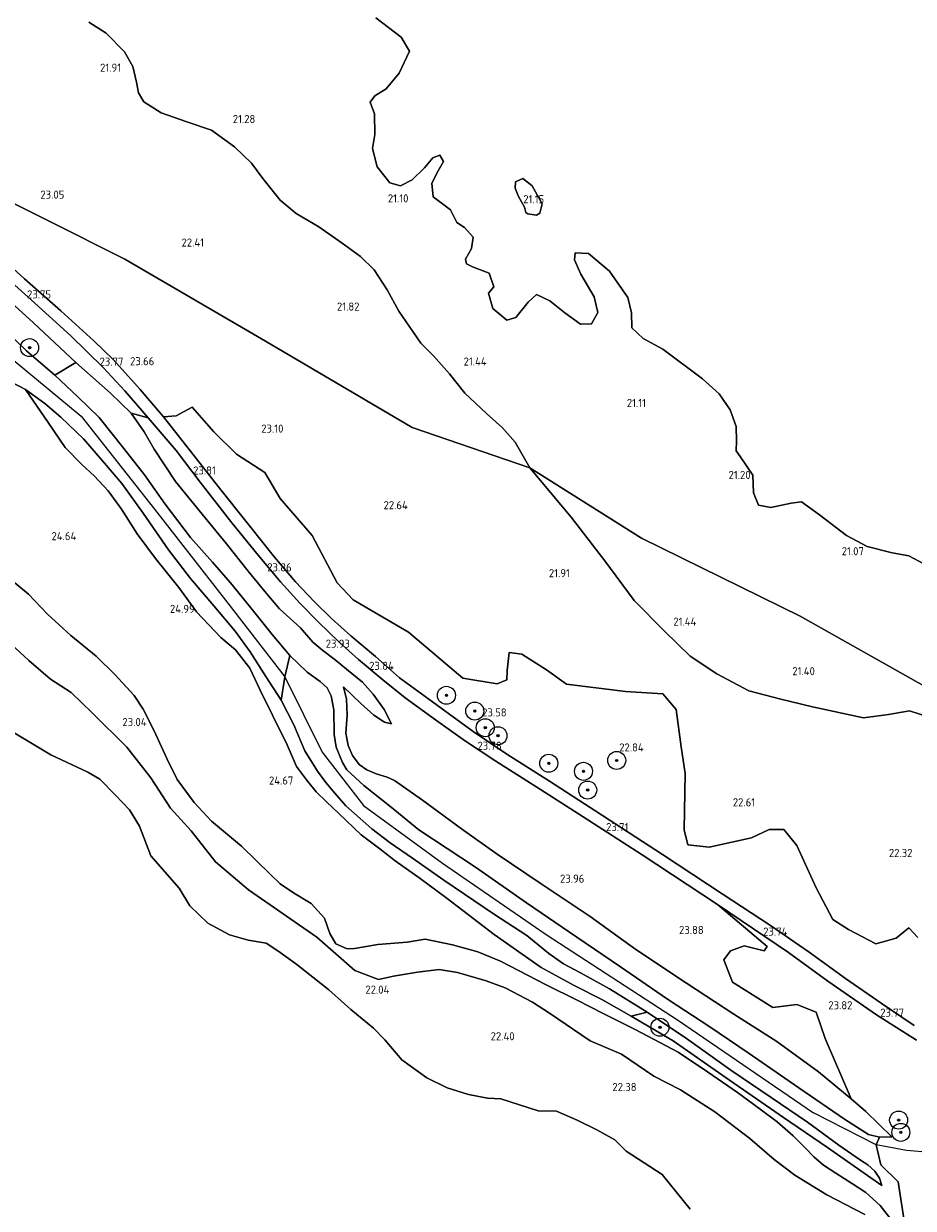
# Model space of a CAD drawing. Header units: metres. Extents: x 185049 to 189876, y 349292 to 352302.
# Tile 95 of 256: x 187234 to 187432, y 350889 to 351153. Entities that reach past the tile are written whole.
import ezdxf
from ezdxf.enums import TextEntityAlignment as Align

# ---------------------------------------------------------------- set-up
doc = ezdxf.new("R2010")
doc.units = ezdxf.units.M
for name, color, linetype, lineweight in [('B-WE-GR-BOOM-S', 90, 'Continuous', 25), ('B-WE-GR-GRAS-GV', 60, 'Continuous', 13), ('B-WE-GW-OPHOGING_KRUIN-G', 90, 'Continuous', 18), ('B-WE-GW-TALUD_KRUIN-G', 90, 'Continuous', 18), ('B-WE-GW-TALUD_TEEN-G', 90, 'Continuous', 18), ('B-WE-OB-BEKLEDING_STORTSTEEN-GV', 30, 'Continuous', 18), ('B-WE-OG-TERREIN_GROEN-GV', 7, 'Continuous', 18), ('B-WE-OG-WATER_POEL-GV', 7, 'Continuous', 18), ('B-WE-VH-ONVERHARD-GV', 252, 'Continuous', 18), ('X-XX-AL-HOOGTELABEL-S', 7, 'Continuous', 25)]:
    doc.layers.add(name, color=color, linetype=linetype, lineweight=lineweight)
doc.styles.add('NLCS-ISO-ANNOTATIVE-T18', font='NLCS-ISO.ttf', dxfattribs={"height": 1.8})

# ---------------------------------------------------------------- blocks, each defined once
blk = doc.blocks.new('SAL-HOOGTELABEL-SO')
at = {"color": 0, "linetype": 'ByBlock', "lineweight": -2, "style": 'NLCS-ISO-ANNOTATIVE-T18'}
blk.add_attdef('HOOGTE', text='', height=1.8, dxfattribs=at).set_placement((2.79, 0), align=Align.RIGHT)
blk = doc.blocks.new('SGR-BOOM_01-SO')
at = {"linetype": 'ByBlock', "lineweight": 18}
h = blk.add_hatch(color=0, dxfattribs=at)
h.dxf.hatch_style = 1
edge = h.paths.add_edge_path()
edge.add_arc((0, 0), 0.25, 0, 360)
at = {"color": 0, "linetype": 'ByBlock', "lineweight": 18}
for radius in [2, 0.25]:
    blk.add_circle((0, 0), radius, dxfattribs=at)

msp = doc.modelspace()

# ---------------------------------------------------------------- linework, layer by layer
at = {"layer": 'B-WE-GR-GRAS-GV'}
for points in [[(187256.444, 351070.962, 23.836), (187261.611, 351064.93, 23.828), (187257.853, 351065.98, 23.98), (187253.193, 351070.435, 24.018), (187245.504, 351077.21, 24.034), (187236.093, 351086.081, 24.014), (187225.421, 351095.774, 24.008), (187226.19, 351099.504, 23.914), (187235.615, 351091.168, 23.871), (187244.442, 351083.144, 23.863), (187251.571, 351076.111, 23.848)], [(187245.504, 351077.21, 24.034), (187240.893, 351074.441, 26.813), (187234.543, 351079.854, 26.832), (187223.551, 351090.445, 26.868), (187225.421, 351095.774, 24.008), (187236.093, 351086.081, 24.014)], [(187424.019, 350896.014, 25.532), (187424.53, 350894.415, 25.28), (187420.581, 350897.132, 25.159), (187412.465, 350902.829, 25.412), (187402.709, 350909.529, 25.61), (187389.718, 350918.501, 25.734), (187378.162, 350926.536, 25.753), (187368.893, 350932.042, 25.602), (187372.441, 350932.882, 26.568), (187381.174, 350927.059, 26.58), (187390.976, 350920.03, 26.572), (187399.971, 350913.972, 26.495), (187408.045, 350908.463, 26.433), (187415.012, 350903.386, 26.176), (187419.808, 350900.04, 26.072), (187421.445, 350898.974, 25.912), (187422.956, 350897.612, 25.66)]]:
    msp.add_polyline3d(points, close=True, dxfattribs=at)
for points in [[(187223.551, 351090.445, 26.868), (187234.543, 351079.854, 26.832), (187240.893, 351074.441, 26.813), (187245.938, 351069.586, 26.763), (187250.709, 351065.056, 26.751), (187256.199, 351058.115, 26.747), (187260.786, 351052.318, 26.65), (187265.372, 351045.793, 26.642), (187271.032, 351038.371, 26.522), (187275.873, 351032.853, 26.565), (187279.845, 351028.271, 26.642), (187284.406, 351022.744, 26.642), (187289.144, 351016.812, 26.654), (187293.035, 351012.114, 26.623), (187291.972, 351007.42, 26.565), (187291.102, 351002.263, 26.402), (187287.734, 351007.511, 26.402), (187284.278, 351012.945, 26.405), (187280.931, 351017.589, 26.417), (187276.173, 351023.217, 26.51), (187271.012, 351029.239, 26.561), (187266.105, 351035.613, 26.522), (187260.514, 351043.782, 26.58), (187255.717, 351050.357, 26.568), (187251.447, 351055.43, 26.596), (187247.255, 351060.29, 26.588), (187242.163, 351065.131, 26.615), (187238.66, 351068.148, 26.592), (187234.358, 351071.273, 26.623), (187231.268, 351072.85, 26.616)], [(187431.743, 350929.948, 23.871), (187424.418, 350934.875, 23.797), (187416.47, 350940.391, 23.751), (187408.414, 350946.27, 23.766), (187399.821, 350952.137, 23.708), (187389.069, 350959.219, 23.704), (187375.802, 350967.905, 23.712), (187360.983, 350977.602, 23.758), (187350.708, 350984.254, 23.754), (187341.229, 350990.261, 23.758), (187333.786, 350995.273, 23.778), (187324.729, 351001.858, 23.789), (187317.397, 351007.209, 23.801), (187312.066, 351011.896, 23.789), (187306.614, 351016.55, 23.797), (187302.289, 351020.342, 23.817), (187298.494, 351024.175, 23.844), (187294.28, 351028.535, 23.875), (187289.63, 351033.97, 23.859), (187283.864, 351041.242, 23.832), (187277.114, 351049.672, 23.817), (187271.001, 351057.533, 23.77), (187264.992, 351065.151, 23.774), (187267.793, 351065.372, 23.69), (187271.39, 351067.324, 23.564), (187276.208, 351061.828, 23.627), (187281.219, 351056.898, 23.142), (187287.484, 351052.839, 23.406), (187290.912, 351047.034, 23.279), (187298.013, 351038.796, 23.332), (187303.6, 351028.302, 23.743), (187307.111, 351024.52, 23.247), (187319.433, 351017.329, 23.195), (187331.514, 351007.121, 23.363), (187339.081, 351005.89, 23.427), (187341.228, 351006.736, 23.184), (187341.344, 351008.825, 22.857), (187341.742, 351012.839, 22.678), (187344.596, 351012.431, 22.668), (187350.06, 351008.929, 22.699), (187354.527, 351005.751, 22.594), (187367.598, 351004.135, 22.415), (187375.922, 351003.606, 22.214), (187378.866, 351000.183, 22.341), (187380.004, 350991.868, 22.636), (187380.881, 350985.909, 22.784), (187380.619, 350973.412, 23.174), (187381.475, 350970.105, 23.395), (187386.153, 350969.547, 23.1), (187395.581, 350971.612, 22.794), (187399.543, 350973.468, 22.647), (187402.758, 350973.461, 22.889), (187405.638, 350969.905, 22.857), (187409.957, 350960.528, 23.079), (187413.627, 350953.531, 22.994), (187417.158, 350951.306, 23.448), (187423.183, 350948.108, 23.332), (187427.68, 350949.371, 23.079), (187430.545, 350951.681, 23.131), (187432.518, 350949.477, 22.794)], [(187429.68, 350885.15, 24.541), (187428.166, 350895.186, 25.54), (187424.324, 350898.966, 25.909), (187423.288, 350903.439, 26.12), (187424.005, 350905.119, 26.056), (187426.729, 350905.192, 25.586), (187420.999, 350910.86, 24.515), (187417.727, 350913.683, 24.313), (187411.914, 350927.083, 24.21), (187409.977, 350932.9, 24.305), (187405.621, 350934.621, 24.126), (187400.324, 350933.915, 24.179), (187391.395, 350939.609, 24.052), (187389.432, 350944.531, 24.063), (187390.908, 350946.532, 24.01), (187393.947, 350947.684, 23.873), (187398.431, 350946.56, 23.841), (187399.053, 350947.493, 23.999), (187388.039, 350956.849, 23.778), (187403.832, 350946.141, 23.805), (187412.516, 350939.796, 23.77), (187423.336, 350932.302, 23.844), (187432.237, 350926.657, 23.921)]]:
    msp.add_polyline3d(points, dxfattribs=at)
at = {"layer": 'B-WE-GW-OPHOGING_KRUIN-G'}
for points in [[(187219.257, 351087.987, 26.856), (187224.656, 351083.54, 26.953), (187246.741, 351065.308, 26.836), (187262.964, 351044.661, 26.735), (187279.31, 351023.746, 26.654), (187291.972, 351007.42, 26.565), (187300.224, 350990.656, 26.584), (187309.435, 350978.852, 26.689), (187326.992, 350965.997, 26.697), (187350.011, 350950.177, 26.755), (187379.35, 350931.058, 26.697), (187409.366, 350910.512, 26.537)], [(187480.317, 350894.379, 24.593), (187475.054, 350895.357, 24.773), (187465.37, 350896.052, 24.863), (187455.419, 350897.067, 24.803), (187445.199, 350898.496, 25.044), (187435.986, 350901.691, 25.447), (187430.009, 350902.171, 25.868), (187423.288, 350903.439, 26.12), (187409.366, 350910.512, 26.537)]]:
    msp.add_polyline3d(points, dxfattribs=at)
at = {"layer": 'B-WE-GW-TALUD_KRUIN-G'}
for points in [[(187223.551, 351090.445, 26.868), (187234.543, 351079.854, 26.832), (187240.893, 351074.441, 26.813), (187245.938, 351069.586, 26.763), (187250.709, 351065.056, 26.751), (187256.199, 351058.115, 26.747), (187260.786, 351052.318, 26.65), (187265.372, 351045.793, 26.642), (187271.032, 351038.371, 26.522), (187275.873, 351032.853, 26.565), (187279.845, 351028.271, 26.642), (187284.406, 351022.744, 26.642), (187289.144, 351016.812, 26.654), (187293.035, 351012.114, 26.623), (187296.906, 351008.428, 26.607), (187299.81, 351006.354, 26.58), (187301.335, 351004.985, 26.568), (187302.221, 351003.193, 26.565), (187302.802, 351000.059, 26.576), (187302.917, 350994.622, 26.545), (187303.339, 350991.754, 26.514), (187304.754, 350988.357, 26.487), (187305.713, 350986.755, 26.468), (187309.486, 350983.237, 26.541), (187315.595, 350978.42, 26.541), (187321.683, 350973.408, 26.662), (187334.307, 350965.094, 26.689), (187345.598, 350957.208, 26.662), (187356.786, 350949.583, 26.638), (187366.459, 350942.991, 26.646), (187376.932, 350935.798, 26.662), (187386.351, 350929.686, 26.642), (187394.835, 350923.872, 26.568), (187406.128, 350916.083, 26.53), (187416.253, 350909.152, 26.386), (187421.586, 350905.761, 26.289), (187424.005, 350905.119, 26.056), (187426.729, 350905.192, 25.586)], [(187296.385, 350990.994, 26.39), (187293.958, 350996.772, 26.394), (187291.102, 351002.263, 26.402), (187287.734, 351007.511, 26.402), (187284.278, 351012.945, 26.405), (187280.931, 351017.589, 26.417), (187276.173, 351023.217, 26.51), (187271.012, 351029.239, 26.561), (187266.105, 351035.613, 26.522), (187260.514, 351043.782, 26.58), (187255.717, 351050.357, 26.568), (187251.447, 351055.43, 26.596), (187247.255, 351060.29, 26.588), (187242.163, 351065.131, 26.615), (187238.66, 351068.148, 26.592), (187234.358, 351071.273, 26.623)], [(187262.95, 350995.379, 24.302), (187260.509, 351000.239, 24.36), (187258.478, 351003.3, 24.356), (187254.192, 351007.9, 24.414), (187250.028, 351012.019, 24.523), (187244.428, 351016.604, 24.461), (187239.274, 351021.331, 24.391), (187235.026, 351025.743, 24.356), (187232.006, 351028.284, 24.255), (187228.566, 351030.286, 24.108)], [(187304.973, 351005.188, 25.544), (187308.847, 351001.498, 25.404), (187311.682, 350998.914, 25.183), (187314.073, 350997.332, 24.841), (187315.654, 350996.969, 24.333)], [(187367.198, 350930.344, 25.369), (187362.613, 350932.602, 25.466), (187356.839, 350935.587, 25.303), (187350.017, 350939.009, 25.21), (187339.812, 350944.216, 25.198), (187334.785, 350946.349, 24.876), (187329.195, 350947.886, 24.507), (187323.114, 350949.124, 24.418), (187319.128, 350948.495, 24.399), (187312.574, 350947.957, 24.341), (187307.438, 350947.083, 24.286), (187305.77, 350947.007, 24.267), (187303.306, 350948.116, 24.255), (187301.927, 350950.363, 24.22), (187300.761, 350953.813, 24.228), (187297.814, 350957.035, 24.271), (187293.858, 350959.403, 24.399), (187290.94, 350961.436, 24.507), (187288.778, 350963.492, 24.593), (187282.337, 350969.772, 24.531), (187275.671, 350975.38, 24.403), (187271.819, 350979.471, 24.251), (187268.011, 350984.613, 24.22), (187265.766, 350989.261, 24.174), (187262.95, 350995.379, 24.302)], [(187372.441, 350932.882, 26.568), (187364.059, 350938.085, 26.65), (187357.614, 350941.653, 26.72), (187353.838, 350943.647, 26.704), (187350.595, 350945.967, 26.681), (187345.697, 350949.91, 26.603), (187338.488, 350954.605, 26.665), (187327.278, 350962.255, 26.592), (187320.271, 350967.094, 26.557), (187315.31, 350970.551, 26.561), (187311.3, 350973.636, 26.561), (187305.503, 350978.783, 26.495), (187303.057, 350981.572, 26.46), (187301.069, 350983.927, 26.444), (187299.213, 350986.452, 26.417), (187296.385, 350990.994, 26.39)], [(187424.53, 350894.415, 25.28), (187424.019, 350896.014, 25.532), (187422.956, 350897.612, 25.66), (187421.445, 350898.974, 25.912), (187419.808, 350900.04, 26.072), (187415.012, 350903.386, 26.176), (187408.045, 350908.463, 26.433), (187399.971, 350913.972, 26.495), (187390.976, 350920.03, 26.572), (187381.174, 350927.059, 26.58), (187372.441, 350932.882, 26.568)], [(187427.019, 350886.288, 24.372), (187424.187, 350889.97, 24.705), (187420.993, 350892.83, 24.822), (187417.995, 350894.741, 24.896), (187414.315, 350897.121, 24.973), (187411.551, 350898.941, 25.128), (187409.426, 350900.748, 25.264), (187407.48, 350902.738, 25.357), (187404.808, 350905.422, 25.361), (187401.322, 350908.518, 25.377), (187397.502, 350911.384, 25.354), (187392.465, 350915.099, 25.354), (187385.793, 350919.673, 25.361), (187379.336, 350923.995, 25.361), (187375.252, 350926.186, 25.458), (187369.761, 350929.082, 25.458), (187367.198, 350930.344, 25.369)]]:
    msp.add_polyline3d(points, dxfattribs=at)
at = {"layer": 'B-WE-GW-TALUD_TEEN-G'}
for points in [[(187315.654, 350996.969, 24.333), (187314.031, 351000.163, 24.29), (187311.554, 351003.566, 24.232), (187309.192, 351006.192, 24.205), (187305.659, 351009.13, 24.166), (187303.09, 351011.162, 24.139), (187300.376, 351013.236, 24.158), (187298.193, 351015.139, 24.154), (187295.428, 351018.312, 24.154), (187290.73, 351022.528, 24.112), (187287.497, 351026.405, 24.014), (187283.798, 351030.905, 24.022), (187278.996, 351036.952, 24.022), (187273.556, 351043.517, 24.018), (187267.643, 351050.781, 24.018), (187262.906, 351057.983, 24.022), (187260.739, 351061.855, 23.98), (187257.853, 351065.98, 23.98), (187253.193, 351070.435, 24.018), (187245.504, 351077.21, 24.034), (187236.093, 351086.081, 24.014), (187225.421, 351095.774, 24.008)], [(187234.358, 351071.273, 26.623), (187239.367, 351063.898, 25.656), (187243.162, 351058.337, 25.237)], [(187243.162, 351058.337, 25.237), (187246.854, 351054.567, 25.144), (187249.57, 351052.038, 25.136), (187252.715, 351048.716, 25.094), (187255.704, 351044.69, 24.969), (187259.148, 351039.18, 24.973)], [(187259.148, 351039.18, 24.973), (187263.217, 351033.724, 25.028), (187268.427, 351027.256, 25.175), (187272.307, 351021.852, 25.198), (187277.744, 351016.132, 25.229), (187280.953, 351013.442, 25.509), (187284.141, 351009.351, 25.586), (187286.502, 351004.48, 25.361), (187289.232, 350998.891, 25.179), (187292.434, 350992.337, 25.125), (187294.51, 350987.513, 25.066), (187296.762, 350984.548, 25.062), (187298.915, 350981.863, 25.012), (187301.182, 350979.621, 24.965), (187303.912, 350977.012, 25.028), (187308.928, 350972.308, 25.191), (187313.023, 350969.2, 25.284), (187316.414, 350966.495, 25.385), (187321.978, 350962.636, 25.299), (187327.963, 350958.181, 25.28), (187338.459, 350950.149, 25.295), (187348.848, 350942.826, 25.392), (187356.177, 350938.827, 25.462), (187362.373, 350935.716, 25.571), (187368.893, 350932.042, 25.602), (187378.162, 350926.536, 25.753), (187389.718, 350918.501, 25.734), (187402.709, 350909.529, 25.61), (187412.465, 350902.829, 25.412), (187420.581, 350897.132, 25.159), (187424.53, 350894.415, 25.28)], [(187228.108, 351017.443, 21.771), (187235.069, 351011.004, 21.829), (187239.9, 351006.924, 21.86), (187244.504, 351003.954, 22.012), (187249.061, 350999.459, 22.027), (187256.87, 350991.767, 22.179), (187262.154, 350984.977, 22.225), (187266.577, 350978.257, 22.458), (187271.153, 350973.225, 22.726), (187276.537, 350966.302, 22.737), (187283.912, 350960.11, 22.823), (187299.054, 350949.596, 22.908), (187307.518, 350942.147, 22.54), (187312.717, 350940.198, 22.652), (187316.087, 350940.914, 22.811), (187321.425, 350941.769, 23.036), (187326.195, 350942.416, 23.071), (187330.289, 350941.703, 23.184), (187336.639, 350939.899, 23.335), (187340.881, 350938.296, 23.409), (187346.982, 350935.164, 23.355), (187350.721, 350932.676, 23.211), (187359.729, 350926.516, 22.986), (187366.681, 350923.581, 22.943), (187373.874, 350918.71, 22.827), (187379.793, 350915.668, 22.869), (187387.431, 350910.755, 22.869), (187395.244, 350904.846, 22.846), (187400.597, 350900.153, 22.873), (187405.21, 350896.707, 23.005), (187412.281, 350892.351, 23.331), (187420.747, 350887.988, 23.84)], [(187426.729, 350905.192, 25.586), (187420.999, 350910.86, 24.515), (187417.727, 350913.683, 24.313), (187410.456, 350919.644, 24.119), (187401.215, 350926.388, 24.065), (187391.644, 350932.433, 24.026), (187381.177, 350939.372, 24.119), (187369.886, 350946.858, 24.135), (187359.771, 350954.188, 24.061), (187348.864, 350961.448, 24.108), (187339.09, 350968.044, 24.181), (187331.196, 350973.636, 24.243), (187322.488, 350979.986, 24.309), (187316.304, 350984.38, 24.406), (187314.665, 350985.153, 24.515), (187312.225, 350985.844, 24.709), (187310.189, 350986.75, 24.985), (187308.436, 350987.969, 25.26), (187306.955, 350989.966, 25.42), (187306.023, 350992.154, 25.598), (187305.505, 350994.896, 25.691), (187305.76, 350998.908, 25.68), (187305.608, 351002.436, 25.594), (187304.973, 351005.188, 25.544)]]:
    msp.add_polyline3d(points, dxfattribs=at)
at = {"layer": 'B-WE-OB-BEKLEDING_STORTSTEEN-GV'}
msp.add_polyline3d([(187348.58, 351110.448, 20.956), (187347.82, 351109.986, 20.956), (187347.335, 351110.071, 20.956), (187345.9, 351110.281, 20.956), (187345.484, 351110.586, 20.956), (187345.191, 351111.731, 20.956), (187343.824, 351114.094, 20.956), (187343.079, 351115.941, 20.956), (187343.196, 351117.4, 20.956), (187344.817, 351118.101, 20.956), (187346.88, 351116.491, 20.956), (187349.061, 351112.515, 20.956)], close=True, dxfattribs=at)
at = {"layer": 'B-WE-OG-TERREIN_GROEN-GV'}
for points in [[(187248.408, 351152.836, 21.601), (187252.251, 351150.398, 21.65), (187256.349, 351146.291, 21.728), (187258.156, 351142.99, 21.784), (187259.023, 351139.497, 21.833), (187259.471, 351137.186, 21.833), (187260.647, 351135.127, 21.747), (187264.448, 351132.736, 21.665), (187270.156, 351130.721, 21.68), (187275.681, 351128.825, 21.642), (187280.742, 351125.157, 21.612), (187284.549, 351121.501, 21.624), (187287.091, 351118.151, 21.687), (187290.916, 351113.287, 21.635), (187294.438, 351110.378, 21.594), (187299.495, 351107.412, 21.586), (187304.647, 351103.742, 21.583), (187308.747, 351100.769, 21.564), (187311.803, 351097.807, 21.545), (187314.69, 351093.352, 21.549), (187317.287, 351088.615, 21.575), (187322.177, 351081.569, 21.609), (187324.955, 351078.713, 21.631), (187328.506, 351074.742, 21.624), (187331.895, 351070.412, 21.597), (187336.767, 351065.948, 21.605), (187340.312, 351062.707, 21.59), (187343.117, 351059.543, 21.594), (187346.385, 351053.851, 21.55), (187320.234, 351062.791, 21.484), (187287.685, 351082.015, 21.958), (187256.406, 351100.211, 23.16), (187222.31, 351117.276, 23.262)], [(187435.078, 351004.739, 21.321), (187406.388, 351020.892, 21.321), (187371.17, 351038.211, 21.321), (187346.385, 351053.851, 21.55), (187343.117, 351059.543, 21.594), (187340.312, 351062.707, 21.59), (187336.767, 351065.948, 21.605), (187331.895, 351070.412, 21.597), (187328.506, 351074.742, 21.624), (187324.955, 351078.713, 21.631), (187322.177, 351081.569, 21.609), (187317.287, 351088.615, 21.575), (187314.69, 351093.352, 21.549), (187311.803, 351097.807, 21.545), (187308.747, 351100.769, 21.564), (187304.647, 351103.742, 21.583), (187299.495, 351107.412, 21.586), (187294.438, 351110.378, 21.594), (187290.916, 351113.287, 21.635), (187287.091, 351118.151, 21.687), (187284.549, 351121.501, 21.624), (187280.742, 351125.157, 21.612), (187275.681, 351128.825, 21.642), (187270.156, 351130.721, 21.68), (187264.448, 351132.736, 21.665), (187260.647, 351135.127, 21.747), (187259.471, 351137.186, 21.833), (187259.023, 351139.497, 21.833), (187258.156, 351142.99, 21.784), (187256.349, 351146.291, 21.728), (187252.251, 351150.398, 21.65), (187248.408, 351152.836, 21.601)], [(187312.123, 351153.853, 20.956), (187317.758, 351149.495, 20.956), (187319.655, 351146.446, 20.956), (187317.316, 351141.511, 20.956), (187314.45, 351138.033, 20.956), (187311.924, 351136.504, 20.956), (187310.879, 351135.08, 20.956), (187311.846, 351132.472, 20.956), (187311.901, 351127.907, 20.956), (187311.381, 351124.822, 20.956), (187312.489, 351120.684, 20.956), (187315.284, 351117.191, 20.956), (187317.629, 351116.493, 20.956), (187320.238, 351117.807, 20.956), (187322.981, 351120.472, 20.956), (187324.782, 351122.699, 20.956), (187326.377, 351123.295, 20.956), (187327.189, 351121.912, 20.956), (187326.014, 351119.849, 20.956), (187324.607, 351117.113, 20.956), (187324.866, 351114.032, 20.956), (187326.998, 351112.485, 20.956), (187328.736, 351111.128, 20.956), (187330.119, 351108.377, 20.956), (187331.842, 351107.218, 20.956), (187333.755, 351105.122, 20.956), (187333.409, 351102.577, 20.956), (187332.101, 351100.209, 20.956), (187332.257, 351099.193, 20.956), (187333.601, 351098.484, 20.956), (187337.31, 351097.076, 20.956), (187338.355, 351094.037, 20.956), (187337.149, 351092.611, 20.956), (187338.146, 351089.256, 20.956), (187341.258, 351086.647, 20.956), (187343.268, 351087.267, 20.956), (187346.004, 351090.663, 20.956), (187347.862, 351092.328, 20.956), (187350.83, 351090.98, 20.956), (187354.114, 351088.272, 20.956), (187357.61, 351085.797, 20.956), (187360.025, 351085.838, 20.956), (187361.473, 351088.317, 20.956), (187360.656, 351091.867, 20.956), (187357.66, 351096.884, 20.956), (187356.26, 351100.023, 20.956), (187356.415, 351101.596, 20.956), (187359.369, 351101.473, 20.956), (187364.074, 351097.545, 20.956), (187368.107, 351091.677, 20.956), (187368.916, 351088.269, 20.956), (187369.02, 351084.935, 20.956), (187371.518, 351082.587, 20.956), (187375.925, 351080.239, 20.956), (187384.731, 351073.604, 20.956), (187388.397, 351070.257, 20.956), (187390.877, 351066.754, 20.956), (187392.162, 351063.044, 20.956), (187392.263, 351059.863, 20.956), (187392.147, 351057.647, 20.956), (187393.103, 351056.388, 20.956), (187395.863, 351052.232, 20.956), (187396.042, 351048.282, 20.956), (187397.164, 351045.543, 20.956), (187399.913, 351044.994, 20.956), (187404.425, 351046.021, 20.956), (187406.714, 351046.294, 20.956), (187410.699, 351043.369, 20.956), (187416.713, 351038.831, 20.956), (187421.304, 351036.36, 20.956), (187426.862, 351034.966, 20.956), (187430.563, 351034.301, 20.956), (187434.964, 351031.887, 20.956)], [(187222.31, 351117.276, 23.262), (187256.406, 351100.211, 23.16), (187287.685, 351082.015, 21.958), (187320.234, 351062.791, 21.484), (187346.385, 351053.851, 21.55), (187355.549, 351042.889, 21.495), (187362.996, 351033.204, 21.507), (187369.551, 351024.396, 21.624), (187376.261, 351017.565, 21.6), (187381.956, 351012.03, 21.604), (187387.906, 351008.092, 21.604), (187395.029, 351004.291, 21.608), (187402.091, 351002.437, 21.612), (187409.109, 351000.769, 21.476), (187420.452, 350998.314, 21.282), (187425.987, 350999.014, 21.356), (187430.647, 350999.826, 21.317), (187435.241, 350998.356, 21.321)], [(187432.518, 350949.477, 22.794), (187430.545, 350951.681, 23.131), (187427.68, 350949.371, 23.079), (187423.183, 350948.108, 23.332), (187417.158, 350951.306, 23.448), (187413.627, 350953.531, 22.994), (187409.957, 350960.528, 23.079), (187405.638, 350969.905, 22.857), (187402.758, 350973.461, 22.889), (187399.543, 350973.468, 22.647), (187395.581, 350971.612, 22.794), (187386.153, 350969.547, 23.1), (187381.475, 350970.105, 23.395), (187380.619, 350973.412, 23.174), (187380.881, 350985.909, 22.784), (187380.004, 350991.868, 22.636), (187378.866, 351000.183, 22.341), (187375.922, 351003.606, 22.214), (187367.598, 351004.135, 22.415), (187354.527, 351005.751, 22.594), (187350.06, 351008.929, 22.699), (187344.596, 351012.431, 22.668), (187341.742, 351012.839, 22.678), (187341.344, 351008.825, 22.857), (187341.228, 351006.736, 23.184), (187339.081, 351005.89, 23.427), (187331.514, 351007.121, 23.363), (187319.433, 351017.329, 23.195), (187307.111, 351024.52, 23.247), (187303.6, 351028.302, 23.743), (187298.013, 351038.796, 23.332), (187290.912, 351047.034, 23.279), (187287.484, 351052.839, 23.406), (187281.219, 351056.898, 23.142), (187276.208, 351061.828, 23.627), (187271.39, 351067.324, 23.564), (187267.793, 351065.372, 23.69), (187264.992, 351065.151, 23.774), (187259.825, 351071.276, 23.782), (187253.866, 351077.814, 23.801), (187249.544, 351082.048, 23.813), (187242.185, 351088.71, 23.797), (187234.113, 351095.869, 23.774), (187226.535, 351102.714, 23.753)], [(187231.268, 351072.85, 26.616), (187234.358, 351071.273, 26.623), (187239.367, 351063.898, 25.656), (187243.162, 351058.337, 25.237), (187246.854, 351054.567, 25.144), (187249.57, 351052.038, 25.136), (187252.715, 351048.716, 25.094), (187255.704, 351044.69, 24.969), (187259.148, 351039.18, 24.973), (187263.217, 351033.724, 25.028), (187268.427, 351027.256, 25.175), (187272.307, 351021.852, 25.198), (187277.744, 351016.132, 25.229), (187280.953, 351013.442, 25.509), (187284.141, 351009.351, 25.586), (187286.502, 351004.48, 25.361), (187289.232, 350998.891, 25.179), (187292.434, 350992.337, 25.125), (187294.51, 350987.513, 25.066), (187296.762, 350984.548, 25.062), (187298.915, 350981.863, 25.012), (187301.182, 350979.621, 24.965), (187303.912, 350977.012, 25.028), (187308.928, 350972.308, 25.191), (187313.023, 350969.2, 25.284), (187316.414, 350966.495, 25.385), (187321.978, 350962.636, 25.299), (187327.963, 350958.181, 25.28), (187338.459, 350950.149, 25.295), (187348.848, 350942.826, 25.392), (187356.177, 350938.827, 25.462), (187362.373, 350935.716, 25.571), (187368.893, 350932.042, 25.602), (187378.162, 350926.536, 25.753), (187389.718, 350918.501, 25.734), (187402.709, 350909.529, 25.61), (187412.465, 350902.829, 25.412), (187420.581, 350897.132, 25.159), (187424.53, 350894.415, 25.28), (187424.019, 350896.014, 25.532), (187422.956, 350897.612, 25.66), (187421.445, 350898.974, 25.912), (187419.808, 350900.04, 26.072), (187415.012, 350903.386, 26.176), (187408.045, 350908.463, 26.433), (187399.971, 350913.972, 26.495), (187390.976, 350920.03, 26.572), (187381.174, 350927.059, 26.58), (187372.441, 350932.882, 26.568), (187364.059, 350938.085, 26.65), (187357.614, 350941.653, 26.72), (187353.838, 350943.647, 26.704), (187350.595, 350945.967, 26.681), (187345.697, 350949.91, 26.603), (187338.488, 350954.605, 26.665), (187327.278, 350962.255, 26.592), (187320.271, 350967.094, 26.557), (187315.31, 350970.551, 26.561), (187311.3, 350973.636, 26.561), (187305.503, 350978.783, 26.495), (187303.057, 350981.572, 26.46), (187301.069, 350983.927, 26.444), (187299.213, 350986.452, 26.417), (187296.385, 350990.994, 26.39), (187293.958, 350996.772, 26.394), (187291.102, 351002.263, 26.402), (187291.972, 351007.42, 26.565), (187293.035, 351012.114, 26.623), (187296.906, 351008.428, 26.607), (187299.81, 351006.354, 26.58), (187301.335, 351004.985, 26.568), (187302.221, 351003.193, 26.565), (187302.802, 351000.059, 26.576), (187302.917, 350994.622, 26.545), (187303.339, 350991.754, 26.514), (187304.754, 350988.357, 26.487), (187305.713, 350986.755, 26.468), (187309.486, 350983.237, 26.541), (187315.595, 350978.42, 26.541), (187321.683, 350973.408, 26.662), (187334.307, 350965.094, 26.689), (187345.598, 350957.208, 26.662), (187356.786, 350949.583, 26.638), (187366.459, 350942.991, 26.646), (187376.932, 350935.798, 26.662), (187386.351, 350929.686, 26.642), (187394.835, 350923.872, 26.568), (187406.128, 350916.083, 26.53), (187416.253, 350909.152, 26.386), (187421.586, 350905.761, 26.289), (187424.005, 350905.119, 26.056), (187423.288, 350903.439, 26.12), (187424.324, 350898.966, 25.909), (187428.166, 350895.186, 25.54), (187429.68, 350885.15, 24.541)], [(187435.241, 350998.356, 21.321), (187430.647, 350999.826, 21.317), (187425.987, 350999.014, 21.356), (187420.452, 350998.314, 21.282), (187409.109, 351000.769, 21.476), (187402.091, 351002.437, 21.612), (187395.029, 351004.291, 21.608), (187387.906, 351008.092, 21.604), (187381.956, 351012.03, 21.604), (187376.261, 351017.565, 21.6), (187369.551, 351024.396, 21.624), (187362.996, 351033.204, 21.507), (187355.549, 351042.889, 21.495), (187346.385, 351053.851, 21.55), (187371.17, 351038.211, 21.321), (187406.388, 351020.892, 21.321), (187435.078, 351004.739, 21.321)], [(187232.006, 351028.284, 24.255), (187235.026, 351025.743, 24.356), (187239.274, 351021.331, 24.391), (187244.428, 351016.604, 24.461), (187250.028, 351012.019, 24.523), (187254.192, 351007.9, 24.414), (187258.478, 351003.3, 24.356), (187260.509, 351000.239, 24.36), (187262.95, 350995.379, 24.302), (187265.766, 350989.261, 24.174), (187268.011, 350984.613, 24.22), (187271.819, 350979.471, 24.251), (187275.671, 350975.38, 24.403), (187282.337, 350969.772, 24.531), (187288.778, 350963.492, 24.593), (187290.94, 350961.436, 24.507), (187293.858, 350959.403, 24.399), (187297.814, 350957.035, 24.271), (187300.761, 350953.813, 24.228), (187301.927, 350950.363, 24.22), (187303.306, 350948.116, 24.255), (187305.77, 350947.007, 24.267), (187307.438, 350947.083, 24.286), (187312.574, 350947.957, 24.341), (187319.128, 350948.495, 24.399), (187323.114, 350949.124, 24.418), (187329.195, 350947.886, 24.507), (187334.785, 350946.349, 24.876), (187339.812, 350944.216, 25.198), (187350.017, 350939.009, 25.21), (187356.839, 350935.587, 25.303), (187362.613, 350932.602, 25.466), (187367.198, 350930.344, 25.369), (187369.761, 350929.082, 25.458), (187375.252, 350926.186, 25.458), (187379.336, 350923.995, 25.361), (187385.793, 350919.673, 25.361), (187392.465, 350915.099, 25.354), (187397.502, 350911.384, 25.354), (187401.322, 350908.518, 25.377), (187404.808, 350905.422, 25.361), (187407.48, 350902.738, 25.357), (187409.426, 350900.748, 25.264), (187411.551, 350898.941, 25.128), (187414.315, 350897.121, 24.973), (187417.995, 350894.741, 24.896), (187420.993, 350892.83, 24.822), (187424.187, 350889.97, 24.705), (187427.019, 350886.288, 24.372)], [(187427.019, 350886.288, 24.372), (187424.187, 350889.97, 24.705), (187420.993, 350892.83, 24.822), (187417.995, 350894.741, 24.896), (187414.315, 350897.121, 24.973), (187411.551, 350898.941, 25.128), (187409.426, 350900.748, 25.264), (187407.48, 350902.738, 25.357), (187404.808, 350905.422, 25.361), (187401.322, 350908.518, 25.377), (187397.502, 350911.384, 25.354), (187392.465, 350915.099, 25.354), (187385.793, 350919.673, 25.361), (187379.336, 350923.995, 25.361), (187375.252, 350926.186, 25.458), (187369.761, 350929.082, 25.458), (187367.198, 350930.344, 25.369), (187362.613, 350932.602, 25.466), (187356.839, 350935.587, 25.303), (187350.017, 350939.009, 25.21), (187339.812, 350944.216, 25.198), (187334.785, 350946.349, 24.876), (187329.195, 350947.886, 24.507), (187323.114, 350949.124, 24.418), (187319.128, 350948.495, 24.399), (187312.574, 350947.957, 24.341), (187307.438, 350947.083, 24.286), (187305.77, 350947.007, 24.267), (187303.306, 350948.116, 24.255), (187301.927, 350950.363, 24.22), (187300.761, 350953.813, 24.228), (187297.814, 350957.035, 24.271), (187293.858, 350959.403, 24.399), (187290.94, 350961.436, 24.507), (187288.778, 350963.492, 24.593), (187282.337, 350969.772, 24.531), (187275.671, 350975.38, 24.403), (187271.819, 350979.471, 24.251), (187268.011, 350984.613, 24.22), (187265.766, 350989.261, 24.174), (187262.95, 350995.379, 24.302), (187260.509, 351000.239, 24.36), (187258.478, 351003.3, 24.356), (187254.192, 351007.9, 24.414), (187250.028, 351012.019, 24.523), (187244.428, 351016.604, 24.461), (187239.274, 351021.331, 24.391), (187235.026, 351025.743, 24.356), (187232.006, 351028.284, 24.255)], [(187420.747, 350887.988, 23.84), (187412.281, 350892.351, 23.331), (187405.21, 350896.707, 23.005), (187400.597, 350900.153, 22.873), (187395.244, 350904.846, 22.846), (187387.431, 350910.755, 22.869), (187379.793, 350915.668, 22.869), (187373.874, 350918.71, 22.827), (187366.681, 350923.581, 22.943), (187359.729, 350926.516, 22.986), (187350.721, 350932.676, 23.211), (187346.982, 350935.164, 23.355), (187340.881, 350938.296, 23.409), (187336.639, 350939.899, 23.335), (187330.289, 350941.703, 23.184), (187326.195, 350942.416, 23.071), (187321.425, 350941.769, 23.036), (187316.087, 350940.914, 22.811), (187312.717, 350940.198, 22.652), (187307.518, 350942.147, 22.54), (187299.054, 350949.596, 22.908), (187283.912, 350960.11, 22.823), (187276.537, 350966.302, 22.737), (187271.153, 350973.225, 22.726), (187266.577, 350978.257, 22.458), (187262.154, 350984.977, 22.225), (187256.87, 350991.767, 22.179), (187249.061, 350999.459, 22.027), (187244.504, 351003.954, 22.012), (187239.9, 351006.924, 21.86), (187235.069, 351011.004, 21.829), (187228.108, 351017.443, 21.771)], [(187228.108, 351017.443, 21.771), (187235.069, 351011.004, 21.829), (187239.9, 351006.924, 21.86), (187244.504, 351003.954, 22.012), (187249.061, 350999.459, 22.027), (187256.87, 350991.767, 22.179), (187262.154, 350984.977, 22.225), (187266.577, 350978.257, 22.458), (187271.153, 350973.225, 22.726), (187276.537, 350966.302, 22.737), (187283.912, 350960.11, 22.823), (187299.054, 350949.596, 22.908), (187307.518, 350942.147, 22.54), (187312.717, 350940.198, 22.652), (187316.087, 350940.914, 22.811), (187321.425, 350941.769, 23.036), (187326.195, 350942.416, 23.071), (187330.289, 350941.703, 23.184), (187336.639, 350939.899, 23.335), (187340.881, 350938.296, 23.409), (187346.982, 350935.164, 23.355), (187350.721, 350932.676, 23.211), (187359.729, 350926.516, 22.986), (187366.681, 350923.581, 22.943), (187373.874, 350918.71, 22.827), (187379.793, 350915.668, 22.869), (187387.431, 350910.755, 22.869), (187395.244, 350904.846, 22.846), (187400.597, 350900.153, 22.873), (187405.21, 350896.707, 23.005), (187412.281, 350892.351, 23.331), (187420.747, 350887.988, 23.84)], [(187381.989, 350889.128, 20.905), (187379.128, 350892.614, 20.905), (187375.745, 350896.809, 20.905), (187367.753, 350902.036, 20.905), (187365.266, 350904.541, 20.905), (187361.207, 350906.802, 20.905), (187356.855, 350908.892, 20.909), (187352.258, 350910.898, 20.944), (187348.172, 350911.019, 20.944), (187339.894, 350913.643, 20.944), (187336.949, 350913.785, 20.874), (187332.77, 350914.608, 20.874), (187328.034, 350916.119, 20.874), (187323.498, 350918.293, 20.874), (187317.948, 350922.291, 20.874), (187314.172, 350926.779, 20.874), (187311.607, 350929.335, 20.874), (187306.578, 350933.475, 20.874), (187301.723, 350937.901, 20.874), (187294.599, 350943.485, 20.874), (187290.426, 350946.53, 20.874), (187287.797, 350948.234, 20.874), (187283.82, 350948.886, 20.874), (187279.692, 350950.092, 20.874), (187274.837, 350952.701, 20.874), (187270.882, 350956.501, 20.874), (187268.458, 350960.482, 20.874), (187262.181, 350967.653, 20.874), (187259.706, 350974.263, 20.874), (187257.437, 350977.867, 20.874), (187254.36, 350981.152, 20.874), (187250.829, 350984.675, 20.874), (187248.225, 350986.238, 20.874), (187240.001, 350990.048, 20.874), (187229.589, 350996.296, 20.874)]]:
    msp.add_polyline3d(points, dxfattribs=at)
for points in [[(187309.192, 351006.192, 24.205), (187311.554, 351003.566, 24.232), (187314.031, 351000.163, 24.29), (187315.654, 350996.969, 24.333), (187314.073, 350997.332, 24.841), (187311.682, 350998.914, 25.183), (187308.847, 351001.498, 25.404), (187304.973, 351005.188, 25.544), (187305.608, 351002.436, 25.594), (187305.76, 350998.908, 25.68), (187305.505, 350994.896, 25.691), (187306.023, 350992.154, 25.598), (187306.955, 350989.966, 25.42), (187308.436, 350987.969, 25.26), (187310.189, 350986.75, 24.985), (187312.225, 350985.844, 24.709), (187314.665, 350985.153, 24.515), (187316.304, 350984.38, 24.406), (187322.488, 350979.986, 24.309), (187331.196, 350973.636, 24.243), (187339.09, 350968.044, 24.181), (187348.864, 350961.448, 24.108), (187359.771, 350954.188, 24.061), (187369.886, 350946.858, 24.135), (187381.177, 350939.372, 24.119), (187391.644, 350932.433, 24.026), (187401.215, 350926.388, 24.065), (187410.456, 350919.644, 24.119), (187417.727, 350913.683, 24.313), (187420.999, 350910.86, 24.515), (187426.729, 350905.192, 25.586), (187424.005, 350905.119, 26.056), (187421.586, 350905.761, 26.289), (187416.253, 350909.152, 26.386), (187406.128, 350916.083, 26.53), (187394.835, 350923.872, 26.568), (187386.351, 350929.686, 26.642), (187376.932, 350935.798, 26.662), (187366.459, 350942.991, 26.646), (187356.786, 350949.583, 26.638), (187345.598, 350957.208, 26.662), (187334.307, 350965.094, 26.689), (187321.683, 350973.408, 26.662), (187315.595, 350978.42, 26.541), (187309.486, 350983.237, 26.541), (187305.713, 350986.755, 26.468), (187304.754, 350988.357, 26.487), (187303.339, 350991.754, 26.514), (187302.917, 350994.622, 26.545), (187302.802, 351000.059, 26.576), (187302.221, 351003.193, 26.565), (187301.335, 351004.985, 26.568), (187299.81, 351006.354, 26.58), (187296.906, 351008.428, 26.607), (187293.035, 351012.114, 26.623), (187289.144, 351016.812, 26.654), (187284.406, 351022.744, 26.642), (187279.845, 351028.271, 26.642), (187275.873, 351032.853, 26.565), (187271.032, 351038.371, 26.522), (187265.372, 351045.793, 26.642), (187260.786, 351052.318, 26.65), (187256.199, 351058.115, 26.747), (187250.709, 351065.056, 26.751), (187245.938, 351069.586, 26.763), (187240.893, 351074.441, 26.813), (187245.504, 351077.21, 24.034), (187253.193, 351070.435, 24.018), (187257.853, 351065.98, 23.98), (187260.739, 351061.855, 23.98), (187262.906, 351057.983, 24.022), (187267.643, 351050.781, 24.018), (187273.556, 351043.517, 24.018), (187278.996, 351036.952, 24.022), (187283.798, 351030.905, 24.022), (187287.497, 351026.405, 24.014), (187290.73, 351022.528, 24.112), (187295.428, 351018.312, 24.154), (187298.193, 351015.139, 24.154), (187300.376, 351013.236, 24.158), (187303.09, 351011.162, 24.139), (187305.659, 351009.13, 24.166)], [(187372.441, 350932.882, 26.568), (187368.893, 350932.042, 25.602), (187362.373, 350935.716, 25.571), (187356.177, 350938.827, 25.462), (187348.848, 350942.826, 25.392), (187338.459, 350950.149, 25.295), (187327.963, 350958.181, 25.28), (187321.978, 350962.636, 25.299), (187316.414, 350966.495, 25.385), (187313.023, 350969.2, 25.284), (187308.928, 350972.308, 25.191), (187303.912, 350977.012, 25.028), (187301.182, 350979.621, 24.965), (187298.915, 350981.863, 25.012), (187296.762, 350984.548, 25.062), (187294.51, 350987.513, 25.066), (187292.434, 350992.337, 25.125), (187289.232, 350998.891, 25.179), (187286.502, 351004.48, 25.361), (187284.141, 351009.351, 25.586), (187280.953, 351013.442, 25.509), (187277.744, 351016.132, 25.229), (187272.307, 351021.852, 25.198), (187268.427, 351027.256, 25.175), (187263.217, 351033.724, 25.028), (187259.148, 351039.18, 24.973), (187255.704, 351044.69, 24.969), (187252.715, 351048.716, 25.094), (187249.57, 351052.038, 25.136), (187246.854, 351054.567, 25.144), (187243.162, 351058.337, 25.237), (187239.367, 351063.898, 25.656), (187234.358, 351071.273, 26.623), (187238.66, 351068.148, 26.592), (187242.163, 351065.131, 26.615), (187247.255, 351060.29, 26.588), (187251.447, 351055.43, 26.596), (187255.717, 351050.357, 26.568), (187260.514, 351043.782, 26.58), (187266.105, 351035.613, 26.522), (187271.012, 351029.239, 26.561), (187276.173, 351023.217, 26.51), (187280.931, 351017.589, 26.417), (187284.278, 351012.945, 26.405), (187287.734, 351007.511, 26.402), (187291.102, 351002.263, 26.402), (187293.958, 350996.772, 26.394), (187296.385, 350990.994, 26.39), (187299.213, 350986.452, 26.417), (187301.069, 350983.927, 26.444), (187303.057, 350981.572, 26.46), (187305.503, 350978.783, 26.495), (187311.3, 350973.636, 26.561), (187315.31, 350970.551, 26.561), (187320.271, 350967.094, 26.557), (187327.278, 350962.255, 26.592), (187338.488, 350954.605, 26.665), (187345.697, 350949.91, 26.603), (187350.595, 350945.967, 26.681), (187353.838, 350943.647, 26.704), (187357.614, 350941.653, 26.72), (187364.059, 350938.085, 26.65)], [(187325.426, 350997.861, 23.902), (187332.083, 350993.097, 23.894), (187338.791, 350988.655, 23.89), (187348.731, 350982.356, 23.855), (187358.212, 350976.324, 23.817), (187371.337, 350967.899, 23.801), (187388.039, 350956.849, 23.778), (187399.053, 350947.493, 23.999), (187398.431, 350946.56, 23.841), (187393.947, 350947.684, 23.873), (187390.908, 350946.532, 24.01), (187389.432, 350944.531, 24.063), (187391.395, 350939.609, 24.052), (187400.324, 350933.915, 24.179), (187405.621, 350934.621, 24.126), (187409.977, 350932.9, 24.305), (187411.914, 350927.083, 24.21), (187417.727, 350913.683, 24.313), (187410.456, 350919.644, 24.119), (187401.215, 350926.388, 24.065), (187391.644, 350932.433, 24.026), (187381.177, 350939.372, 24.119), (187369.886, 350946.858, 24.135), (187359.771, 350954.188, 24.061), (187348.864, 350961.448, 24.108), (187339.09, 350968.044, 24.181), (187331.196, 350973.636, 24.243), (187322.488, 350979.986, 24.309), (187316.304, 350984.38, 24.406), (187314.665, 350985.153, 24.515), (187312.225, 350985.844, 24.709), (187310.189, 350986.75, 24.985), (187308.436, 350987.969, 25.26), (187306.955, 350989.966, 25.42), (187306.023, 350992.154, 25.598), (187305.505, 350994.896, 25.691), (187305.76, 350998.908, 25.68), (187305.608, 351002.436, 25.594), (187304.973, 351005.188, 25.544), (187308.847, 351001.498, 25.404), (187311.682, 350998.914, 25.183), (187314.073, 350997.332, 24.841), (187315.654, 350996.969, 24.333), (187314.031, 351000.163, 24.29), (187311.554, 351003.566, 24.232), (187309.192, 351006.192, 24.205), (187305.659, 351009.13, 24.166), (187303.09, 351011.162, 24.139), (187300.376, 351013.236, 24.158), (187298.193, 351015.139, 24.154), (187295.428, 351018.312, 24.154), (187290.73, 351022.528, 24.112), (187287.497, 351026.405, 24.014), (187283.798, 351030.905, 24.022), (187278.996, 351036.952, 24.022), (187273.556, 351043.517, 24.018), (187267.643, 351050.781, 24.018), (187262.906, 351057.983, 24.022), (187260.739, 351061.855, 23.98), (187257.853, 351065.98, 23.98), (187261.611, 351064.93, 23.828), (187267.804, 351057.679, 23.828), (187273.143, 351050.693, 23.875), (187280.189, 351041.629, 23.875), (187286.026, 351034.471, 23.875), (187291.004, 351028.551, 23.875), (187295.329, 351023.724, 23.902), (187299.356, 351019.605, 23.917), (187304.027, 351015.134, 23.914), (187308.309, 351011.245, 23.91), (187313.742, 351006.723, 23.91), (187318.678, 351002.754, 23.898)]]:
    msp.add_polyline3d(points, close=True, dxfattribs=at)
at = {"layer": 'B-WE-OG-WATER_POEL-GV'}
for points in [[(187434.964, 351031.887, 20.956), (187430.563, 351034.301, 20.956), (187426.862, 351034.966, 20.956), (187421.304, 351036.36, 20.956), (187416.713, 351038.831, 20.956), (187410.699, 351043.369, 20.956), (187406.714, 351046.294, 20.956), (187404.425, 351046.021, 20.956), (187399.913, 351044.994, 20.956), (187397.164, 351045.543, 20.956), (187396.042, 351048.282, 20.956), (187395.863, 351052.232, 20.956), (187393.103, 351056.388, 20.956), (187392.147, 351057.647, 20.956), (187392.263, 351059.863, 20.956), (187392.162, 351063.044, 20.956), (187390.877, 351066.754, 20.956), (187388.397, 351070.257, 20.956), (187384.731, 351073.604, 20.956), (187375.925, 351080.239, 20.956), (187371.518, 351082.587, 20.956), (187369.02, 351084.935, 20.956), (187368.916, 351088.269, 20.956), (187368.107, 351091.677, 20.956), (187364.074, 351097.545, 20.956), (187359.369, 351101.473, 20.956), (187356.415, 351101.596, 20.956), (187356.26, 351100.023, 20.956), (187357.66, 351096.884, 20.956), (187360.656, 351091.867, 20.956), (187361.473, 351088.317, 20.956), (187360.025, 351085.838, 20.956), (187357.61, 351085.797, 20.956), (187354.114, 351088.272, 20.956), (187350.83, 351090.98, 20.956), (187347.862, 351092.328, 20.956), (187346.004, 351090.663, 20.956), (187343.268, 351087.267, 20.956), (187341.258, 351086.647, 20.956), (187338.146, 351089.256, 20.956), (187337.149, 351092.611, 20.956), (187338.355, 351094.037, 20.956), (187337.31, 351097.076, 20.956), (187333.601, 351098.484, 20.956), (187332.257, 351099.193, 20.956), (187332.101, 351100.209, 20.956), (187333.409, 351102.577, 20.956), (187333.755, 351105.122, 20.956), (187331.842, 351107.218, 20.956), (187330.119, 351108.377, 20.956), (187328.736, 351111.128, 20.956), (187326.998, 351112.485, 20.956), (187324.866, 351114.032, 20.956), (187324.607, 351117.113, 20.956), (187326.014, 351119.849, 20.956), (187327.189, 351121.912, 20.956), (187326.377, 351123.295, 20.956), (187324.782, 351122.699, 20.956), (187322.981, 351120.472, 20.956), (187320.238, 351117.807, 20.956), (187317.629, 351116.493, 20.956), (187315.284, 351117.191, 20.956), (187312.489, 351120.684, 20.956), (187311.381, 351124.822, 20.956), (187311.901, 351127.907, 20.956), (187311.846, 351132.472, 20.956), (187310.879, 351135.08, 20.956), (187311.924, 351136.504, 20.956), (187314.45, 351138.033, 20.956), (187317.316, 351141.511, 20.956), (187319.655, 351146.446, 20.956), (187317.758, 351149.495, 20.956), (187312.123, 351153.853, 20.956)], [(187229.589, 350996.296, 20.874), (187240.001, 350990.048, 20.874), (187248.225, 350986.238, 20.874), (187250.829, 350984.675, 20.874), (187254.36, 350981.152, 20.874), (187257.437, 350977.867, 20.874), (187259.706, 350974.263, 20.874), (187262.181, 350967.653, 20.874), (187268.458, 350960.482, 20.874), (187270.882, 350956.501, 20.874), (187274.837, 350952.701, 20.874), (187279.692, 350950.092, 20.874), (187283.82, 350948.886, 20.874), (187287.797, 350948.234, 20.874), (187290.426, 350946.53, 20.874), (187294.599, 350943.485, 20.874), (187301.723, 350937.901, 20.874), (187306.578, 350933.475, 20.874), (187311.607, 350929.335, 20.874), (187314.172, 350926.779, 20.874), (187317.948, 350922.291, 20.874), (187323.498, 350918.293, 20.874), (187328.034, 350916.119, 20.874), (187332.77, 350914.608, 20.874), (187336.949, 350913.785, 20.874), (187339.894, 350913.643, 20.944), (187348.172, 350911.019, 20.944), (187352.258, 350910.898, 20.944), (187356.855, 350908.892, 20.909), (187361.207, 350906.802, 20.905), (187365.266, 350904.541, 20.905), (187367.753, 350902.036, 20.905), (187375.745, 350896.809, 20.905), (187379.128, 350892.614, 20.905), (187381.989, 350889.128, 20.905)]]:
    msp.add_polyline3d(points, dxfattribs=at)
msp.add_polyline3d([(187347.335, 351110.071, 20.956), (187347.82, 351109.986, 20.956), (187348.58, 351110.448, 20.956), (187349.061, 351112.515, 20.956), (187346.88, 351116.491, 20.956), (187344.817, 351118.101, 20.956), (187343.196, 351117.4, 20.956), (187343.079, 351115.941, 20.956), (187343.824, 351114.094, 20.956), (187345.191, 351111.731, 20.956), (187345.484, 351110.586, 20.956), (187345.9, 351110.281, 20.956)], close=True, dxfattribs=at)
at = {"layer": 'B-WE-VH-ONVERHARD-GV'}
for points in [[(187226.535, 351102.714, 23.753), (187234.113, 351095.869, 23.774), (187242.185, 351088.71, 23.797), (187249.544, 351082.048, 23.813), (187253.866, 351077.814, 23.801), (187259.825, 351071.276, 23.782), (187264.992, 351065.151, 23.774), (187271.001, 351057.533, 23.77), (187277.114, 351049.672, 23.817), (187283.864, 351041.242, 23.832), (187289.63, 351033.97, 23.859), (187294.28, 351028.535, 23.875), (187298.494, 351024.175, 23.844), (187302.289, 351020.342, 23.817), (187306.614, 351016.55, 23.797), (187312.066, 351011.896, 23.789), (187317.397, 351007.209, 23.801), (187324.729, 351001.858, 23.789), (187333.786, 350995.273, 23.778), (187341.229, 350990.261, 23.758), (187350.708, 350984.254, 23.754), (187360.983, 350977.602, 23.758), (187375.802, 350967.905, 23.712), (187389.069, 350959.219, 23.704), (187399.821, 350952.137, 23.708), (187408.414, 350946.27, 23.766), (187416.47, 350940.391, 23.751), (187424.418, 350934.875, 23.797), (187431.743, 350929.948, 23.871)], [(187432.237, 350926.657, 23.921), (187423.336, 350932.302, 23.844), (187412.516, 350939.796, 23.77), (187403.832, 350946.141, 23.805), (187388.039, 350956.849, 23.778), (187371.337, 350967.899, 23.801), (187358.212, 350976.324, 23.817), (187348.731, 350982.356, 23.855), (187338.791, 350988.655, 23.89), (187332.083, 350993.097, 23.894), (187325.426, 350997.861, 23.902), (187318.678, 351002.754, 23.898), (187313.742, 351006.723, 23.91), (187308.309, 351011.245, 23.91), (187304.027, 351015.134, 23.914), (187299.356, 351019.605, 23.917), (187295.329, 351023.724, 23.902), (187291.004, 351028.551, 23.875), (187286.026, 351034.471, 23.875), (187280.189, 351041.629, 23.875), (187273.143, 351050.693, 23.875), (187267.804, 351057.679, 23.828), (187261.611, 351064.93, 23.828), (187256.444, 351070.962, 23.836), (187251.571, 351076.111, 23.848), (187244.442, 351083.144, 23.863), (187235.615, 351091.168, 23.871), (187226.19, 351099.504, 23.914)]]:
    msp.add_polyline3d(points, dxfattribs=at)

# ---------------------------------------------------------------- block references
at = {"layer": 'B-WE-GR-BOOM-S'}
for p in [(187235.256, 351080.545, 26.363), (187327.843, 351003.302, 23.352), (187334.136, 350999.807, 23.574), (187336.453, 350996.114, 23.563), (187339.285, 350994.314, 23.5), (187350.571, 350988.209, 23.679), (187365.646, 350988.829, 22.688), (187358.275, 350986.416, 23.764), (187359.204, 350982.247, 23.447), (187375.251, 350929.557, 26.135), (187428.267, 350908.926, 25.255), (187428.753, 350906.213, 25.74)]:
    msp.add_blockref('SGR-BOOM_01-SO', p, dxfattribs=at)
at = {"layer": 'X-XX-AL-HOOGTELABEL-S'}
for p, values in [((187252.789, 351141.844, 21.91), {'HOOGTE': '21.91'}), ((187282.606, 351130.433, 21.283), {'HOOGTE': '21.28'}), ((187240.188, 351113.64, 23.048), {'HOOGTE': '23.05'}), ((187316.609, 351112.805, 21.097), {'HOOGTE': '21.10'}), ((187346.755, 351112.626, 21.149), {'HOOGTE': '21.15'}), ((187271.214, 351103, 22.414), {'HOOGTE': '22.41'}), ((187237.237, 351091.475, 23.747), {'HOOGTE': '23.75'}), ((187305.741, 351088.773, 21.817), {'HOOGTE': '21.82'}), ((187253.305, 351076.541, 23.774), {'HOOGTE': '23.77'}), ((187260.164, 351076.63, 23.661), {'HOOGTE': '23.66'}), ((187333.984, 351076.563, 21.436), {'HOOGTE': '21.44'}), ((187369.365, 351067.35, 21.112), {'HOOGTE': '21.11'}), ((187288.844, 351061.663, 23.098), {'HOOGTE': '23.10'}), ((187273.834, 351052.356, 23.809), {'HOOGTE': '23.81'}), ((187392.595, 351051.361, 21.201), {'HOOGTE': '21.20'}), ((187316.467, 351044.643, 22.637), {'HOOGTE': '22.64'}), ((187242.846, 351037.77, 24.643), {'HOOGTE': '24.64'}), ((187417.754, 351034.422, 21.07), {'HOOGTE': '21.07'}), ((187290.674, 351030.84, 23.863), {'HOOGTE': '23.86'}), ((187352.463, 351029.54, 21.907), {'HOOGTE': '21.91'}), ((187269.137, 351021.616, 24.993), {'HOOGTE': '24.99'}), ((187380.554, 351018.767, 21.441), {'HOOGTE': '21.44'}), ((187303.598, 351013.882, 23.933), {'HOOGTE': '23.93'}), ((187313.361, 351008.959, 23.844), {'HOOGTE': '23.84'}), ((187406.873, 351007.769, 21.402), {'HOOGTE': '21.40'}), ((187338.421, 350998.6, 23.576), {'HOOGTE': '23.58'}), ((187258.444, 350996.47, 23.044), {'HOOGTE': '23.04'}), ((187337.329, 350991.192, 23.778), {'HOOGTE': '23.78'}), ((187368.858, 350990.825, 22.838), {'HOOGTE': '22.84'}), ((187291.043, 350983.477, 24.667), {'HOOGTE': '24.67'}), ((187393.608, 350978.639, 22.613), {'HOOGTE': '22.61'}), ((187365.454, 350973.126, 23.708), {'HOOGTE': '23.71'}), ((187428.54, 350967.377, 22.318), {'HOOGTE': '22.32'}), ((187355.671, 350961.668, 23.96), {'HOOGTE': '23.96'}), ((187382.182, 350950.279, 23.875), {'HOOGTE': '23.88'}), ((187400.774, 350949.914, 23.743), {'HOOGTE': '23.74'}), ((187312.367, 350937.019, 22.043), {'HOOGTE': '22.04'}), ((187415.213, 350933.547, 23.824), {'HOOGTE': '23.82'}), ((187426.674, 350931.904, 23.774), {'HOOGTE': '23.77'}), ((187340.182, 350926.665, 22.4), {'HOOGTE': '22.40'}), ((187367.262, 350915.389, 22.38), {'HOOGTE': '22.38'})]:
    msp.add_blockref('SAL-HOOGTELABEL-SO', p, dxfattribs=at).add_auto_attribs(values)

doc.saveas('drawing.dxf')
